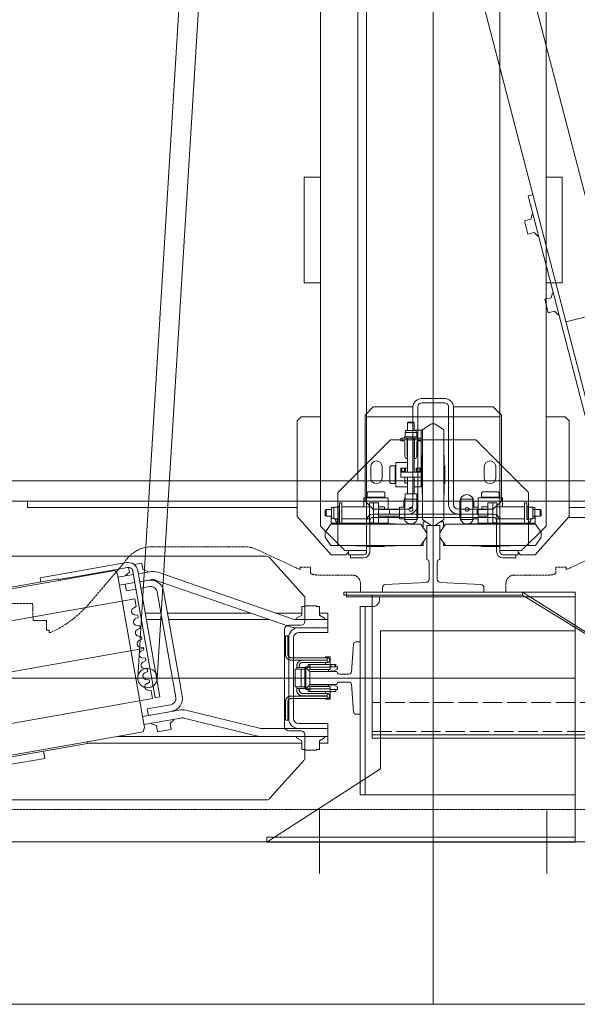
# Model space of a CAD drawing. Header units: millimetres. Extents: x 144573 to 336993, y 74252 to 247042.
# Tile 130 of 256: x 162215 to 162902, y 183330 to 184543. Entities that reach past the tile are written whole.
import ezdxf

# ---------------------------------------------------------------- set-up
doc = ezdxf.new("R2010")
doc.units = ezdxf.units.MM
doc.linetypes.add('ACAD_ISO02W100', pattern=[15, 12, -3])
doc.linetypes.add('ACAD_ISO10W100', pattern=[18.5, 12, -3, 0.5, -3])
for name, color, linetype, lineweight in [('CONT_25', 255, 'Continuous', 0), ('DASH_25', 255, 'ACAD_ISO02W100', 0), ('DASHD_25', 255, 'ACAD_ISO10W100', 0), ('NOVA', 255, 'Continuous', 0), ('NOVÁ TENKÁ', 255, 'Continuous', 0), ('TEXT_35', 255, 'Continuous', 0)]:
    doc.layers.add(name, color=color, linetype=linetype, lineweight=lineweight)

# ---------------------------------------------------------------- blocks, each defined once
blk = doc.blocks.new('T-0001231216_TravellingCableSupport_769652_0')
at = {"layer": 'CONT_25', "ltscale": 15}
for p, q in [((-4, 110), (-4, -110)), ((-4, 110), (0, 110)), ((0, 110), (0, -110)), ((-4, 75), (-180, 75)), ((-180, 75), (-180, -325)), ((-136, 75), (-176, 75)), ((-4, -110), (-136, -325)), ((0, -110), (-136, -325)), ((0, -110), (-4, -110)), ((-180, -325), (-136, -325)), ((-176, -325), (-176, -685)), ((-136, -325), (-136, -685)), ((-176, -630), (-186, -630)), ((-136, -630), (-126.7, -630)), ((-136, -685), (-176, -685))]:
    blk.add_line(p, q, dxfattribs=at)
at = {"layer": 'CONT_25', "ltscale": 2}
for p, q in [((-176, 75), (-176, -325)), ((-176, -524.3), (-221, -524.3)), ((-221, -595.8), (-221, -524.3)), ((-185, -529.8), (-221, -529.8)), ((-185, -590.2), (-185, -529.8)), ((-185, -590.2), (-221, -590.2)), ((-176, -595.8), (-221, -595.8))]:
    blk.add_line(p, q, dxfattribs=at)
at = {"layer": 'CONT_25', "ltscale": 1.5}
for p, q in [((-126.5, -630), (-186.2, -630)), ((-186.2, -630), (-186.2, -690)), ((-176.2, -630), (-186.2, -630)), ((-136.5, -630), (-126.5, -630)), ((-136, -630), (-126.6, -630)), ((-126.5, -630), (-126.5, -690)), ((-186.2, -635), (-190.2, -635)), ((-190.2, -635), (-190.2, -685)), ((-126.5, -635), (-122.5, -635)), ((-122.5, -635), (-122.5, -685)), ((-186.2, -685), (-190.2, -685)), ((-126.5, -690), (-186.2, -690)), ((-126.5, -685), (-122.5, -685))]:
    blk.add_line(p, q, dxfattribs=at)
at = {"layer": 'DASH_25', "ltscale": 2}
for p, q in [((-172, 75), (-172, -685)), ((-136, -325), (-136, 75))]:
    blk.add_line(p, q, dxfattribs=at)
at = {"layer": 'DASHD_25', "ltscale": 1.5}
for p, q in [((-162.7, -560), (-225.3, -560)), ((-114.8, -660), (-199.4, -660))]:
    blk.add_line(p, q, dxfattribs=at)
blk = doc.blocks.new('MX20_Planview')
at = {"layer": 'DASH_25', "ltscale": 0.25}
for p, q in [((268, -543.5), (268, 543.5)), ((-27.6, 164), (-52.2, 216.7)), ((-30.5, 163.5), (-30.5, 151.5)), ((-27.6, 164), (-30, 164)), ((-22.5, 161.5), (-22.5, 161.5)), ((-30, 151), (-22.5, 151)), ((-22.5, 153.5), (-22.5, 153.5)), ((-22.5, 151), (-22.5, 149)), ((-22.5, 149), (-21.8, 149)), ((-20.9, 99.7), (-20.9, 140.8)), ((-20.9, 101.7), (-20.9, 99.7)), ((-10.9, 89.7), (0, 89.7)), ((0, -89.7), (0, 89.7)), ((-10.9, -89.7), (0, -89.7)), ((-20.9, -101.7), (-20.9, -99.7)), ((-20.9, -99.7), (-20.9, -140.8)), ((-30.5, -163.5), (-30.5, -151.5)), ((-30, -151), (-22.5, -151)), ((-22.5, -149), (-21.8, -149)), ((-22.5, -151), (-22.5, -149)), ((-27.6, -164), (-52.2, -216.7)), ((-27.6, -164), (-30, -164)), ((-55.9, -233.6), (-55.9, -346)), ((13.8, -423.4), (-37.7, -379.5)), ((50, -473.2), (50, -471.2)), ((35, -492.9), (35, -476.7)), ((35.5, -476.2), (47, -476.2)), ((47, -473.2), (50, -473.2)), ((47, -473.2), (47, -476.2)), ((14.2, -493.5), (35, -492.9)), ((14.2, -543.5), (14.2, -493.5))]:
    blk.add_line(p, q, dxfattribs=at)
for centre, radius, start, end in [((-30, 163.5), 0.5, 90, 180), ((-30, 151.5), 0.5, 180, 270), ((-60.9, 140.8), 40, 0, 11.8522), ((-10.9, 99.7), 10, 180, 270), ((-10.9, -99.7), 10, 90, 180), ((-60.9, -140.8), 40, 348.1478, 0), ((-30, -151.5), 0.5, 90, 180), ((-30, -163.5), 0.5, 180, 270), ((-15.9, -233.6), 40, 155, 180), ((-15.9, -346), 40, 180, 237.1018), ((-77.4, -530.1), 140.3, 24.7924, 49.458), ((35.5, -476.7), 0.5, 90, 180)]:
    blk.add_arc(centre, radius, start, end, dxfattribs=at)
blk = doc.blocks.new('ev výtah')
at = {"layer": 'NOVÁ TENKÁ'}
for p, q in [((28692.4, 13113.4), (28692.4, 12069.4)), ((28910.4, 12972.4), (28910.4, 11297.4)), ((28542.4, 12948.2), (28542.4, 12234.6)), ((28842.4, 12234.6), (28842.4, 12948.2)), ((28935.4, 12947.4), (28935.4, 11297.4)), ((28790, 12396.9), (28717.5, 12807.5)), ((28667.3, 12375.3), (28594.9, 12785.9)), ((28771.1, 12727.1), (28812.7, 12490.8)), ((28773, 12727.5), (28814.7, 12491.1)), ((28611.8, 12455.3), (28570.2, 12691.7)), ((28613.8, 12455.7), (28572.1, 12692)), ((28593.4, 12507.9), (28570.9, 12636)), ((28902.4, 12529.4), (28902.4, 12196.9)), ((28909.8, 12529.4), (28902.4, 12529.4)), ((28602.3, 12509.5), (28593.4, 12507.9)), ((28815.8, 12513.6), (28810.9, 12512.8)), ((28815.8, 12513.6), (28834.6, 12407.3)), ((28814.7, 12491.1), (28812.7, 12490.8)), ((28812.7, 12490.8), (28824.9, 12421.8)), ((28813.7, 12490.9), (28818.9, 12461.4)), ((28818.9, 12461.4), (28828.7, 12406.2)), ((28611.8, 12455.3), (28613.8, 12455.7)), ((28612.4, 12455.4), (28612.4, 12191.4)), ((28626, 12386.8), (28613.8, 12455.7)), ((28620.4, 12418.1), (28620.4, 12238)), ((28820.4, 12418.5), (28631.3, 12385.2)), ((28810.1, 12396.9), (28806.7, 12416.1)), ((28819.9, 12398.6), (28816.6, 12417.8)), ((28824.9, 12421.8), (28820.4, 12418.5)), ((28823.8, 12399.3), (28668.2, 12371.9)), ((28778.6, 12398.7), (28780.4, 12395.2)), ((28800, 12407.3), (28807.9, 12408.7)), ((28802.1, 12395.5), (28800, 12407.3)), ((28807.9, 12408.7), (28810, 12396.9)), ((28818.2, 12408.5), (28818.9, 12408.6)), ((28818.9, 12408.6), (28823, 12403.7)), ((28823, 12403.7), (28828.7, 12404.7)), ((28631.3, 12385.2), (28626, 12386.8)), ((28645, 12387.6), (28653, 12342.2)), ((28824.8, 12393.4), (28669.2, 12366)), ((28693.2, 12393.4), (29861.2, 12321.4)), ((28712.1, 12387), (28713.9, 12383.5)), ((28716.8, 12384), (28717.3, 12387.9)), ((28725.4, 12389.4), (28727.2, 12385.8)), ((28730.1, 12386.3), (28730.6, 12390.3)), ((28738.7, 12391.7), (28740.5, 12388.2)), ((28743.4, 12388.7), (28740.5, 12388.2)), ((28743.4, 12388.7), (28743.9, 12392.6)), ((28752, 12394), (28753.8, 12390.5)), ((28756.7, 12391), (28753.8, 12390.5)), ((28756.7, 12391), (28757.2, 12395)), ((28765.3, 12396.4), (28767.1, 12392.9)), ((28770, 12393.4), (28767.1, 12392.9)), ((28770, 12393.4), (28770.5, 12397.3)), ((28790, 12396.9), (28780.4, 12395.2)), ((28805.1, 12378.7), (28803.2, 12389.6)), ((28809.8, 12397.9), (28809.9, 12397.9)), ((28813, 12380.1), (28811, 12391)), ((28813.6, 12376.8), (28811.1, 12391)), ((28811.6, 12388), (28811.7, 12388)), ((28823.5, 12378.5), (28821, 12392.7)), ((28826, 12387), (28823.8, 12381)), ((28826, 12387), (28833.8, 12388.4)), ((28832.2, 12397.8), (28833.8, 12388.4)), ((28636.1, 12376.4), (28633.9, 12370.4)), ((28635.2, 12385.8), (28643.2, 12340.5)), ((28636.1, 12376.4), (28636.8, 12376.5)), ((28654.3, 12381.6), (28646.4, 12380.2)), ((28651.4, 12351.6), (28646.4, 12380.2)), ((28654.3, 12381.6), (28659.3, 12353)), ((28676.9, 12376.9), (28667.3, 12375.3)), ((28676.9, 12376.9), (28677.4, 12380.9)), ((28685.5, 12382.3), (28687.3, 12378.8)), ((28690.2, 12379.3), (28687.3, 12378.8)), ((28690.2, 12379.3), (28690.7, 12383.2)), ((28698.8, 12384.7), (28700.6, 12381.1)), ((28703.5, 12381.6), (28700.6, 12381.1)), ((28703.5, 12381.6), (28704, 12385.6)), ((28716.8, 12384), (28713.9, 12383.5)), ((28730.1, 12386.3), (28727.2, 12385.8)), ((28764.4, 12363.4), (28764.4, 12382.7)), ((28772.4, 12364.9), (28772.4, 12384.2)), ((28823.1, 12380.9), (28823.8, 12381)), ((28633.9, 12370.4), (28626.1, 12369)), ((28629, 12352.3), (28626.1, 12369)), ((28648.2, 12369.4), (28648.3, 12369.4)), ((28669.2, 12366), (28668.2, 12371.9)), ((28668.6, 12346.5), (28798.6, 12369.5)), ((28691.7, 12369.4), (29859.7, 12297.4)), ((28755.5, 12205.3), (28813.2, 12371.8)), ((28765, 12202), (28822.7, 12368.5)), ((28636.9, 12353.6), (28629, 12352.3)), ((28636.9, 12353.6), (28641, 12348.8)), ((28650, 12359.5), (28650.1, 12359.5)), ((28682.4, 12340.9), (28800, 12361.6)), ((28764.4, 12230.9), (28764.4, 12355.3)), ((28772.4, 12254), (28772.4, 12356.7)), ((28641, 12348.8), (28641.7, 12348.9)), ((28670, 12338.7), (28682.4, 12340.9)), ((28799.9, 11715.8), (31220.7, 12344.1)), ((28621, 12245.7), (28643, 12336.4)), ((28630.7, 12243.4), (28652.8, 12334)), ((28799.1, 11779.9), (30859.1, 12314)), ((28620.4, 12159.4), (28620.4, 12241)), ((28630.4, 12195.4), (28630.4, 12241)), ((28490.4, 12234.4), (28580.4, 12094.4)), ((28490.4, 11854.4), (28490.4, 12234.4)), ((28544.1, 12230.9), (28591, 12188.7)), ((28620.4, 12159.4), (28620.4, 12238)), ((28793.9, 12188.7), (28840.8, 12230.9)), ((28772.4, 12223.5), (28772.4, 12191.4)), ((28627.4, 12207.4), (28627.4, 12192.4)), ((28752.4, 12212.4), (28632.4, 12212.4)), ((28692.4, 12207.4), (28642.4, 12207.4)), ((28742.4, 12207.4), (28692.4, 12207.4)), ((28757.4, 12192.4), (28757.4, 12207.4)), ((28615.1, 12191.4), (28618.7, 12197.7)), ((28618.7, 12197.7), (28620.4, 12197.7)), ((28630.4, 12195.4), (28630.4, 12159.4)), ((28630.4, 12195.4), (28630.4, 12159.4)), ((28636.4, 12195.4), (28636.4, 12159.4)), ((28692.4, 12201.4), (28642.4, 12201.4)), ((28742.4, 12201.4), (28692.4, 12201.4)), ((28748.4, 12159.4), (28748.4, 12195.4)), ((28754.4, 12195.4), (28754.4, 12198.7)), ((28754.4, 12159.4), (28754.4, 12195.4)), ((28754.4, 12159.4), (28754.4, 12195.4)), ((28764.4, 12159.4), (28764.4, 12198.7)), ((28766.2, 12197.7), (28764.4, 12197.7)), ((28769.8, 12191.4), (28766.2, 12197.7)), ((28844.4, 12154.9), (28891.4, 12196.9)), ((28891.4, 12196.9), (29009.4, 12196.9)), ((29009.4, 12196.9), (29014.4, 12191.9)), ((28622.4, 12187.4), (28594.4, 12187.4)), ((28604.4, 12187.3), (28603.4, 12187.3)), ((28603.4, 12173.5), (28603.4, 12187.3)), ((28615.1, 12191.4), (28604.4, 12191.4)), ((28604.4, 12187.3), (28604.4, 12191.4)), ((28790.5, 12187.4), (28762.4, 12187.4)), ((28780.4, 12191.4), (28769.8, 12191.4)), ((28780.4, 12187.3), (28780.4, 12191.4)), ((28780.4, 12187.3), (28781.4, 12187.3)), ((28781.4, 12173.5), (28781.4, 12187.3)), ((29014.4, 12191.9), (29014.4, 12168.4)), ((29179.4, 12176.4), (29179.4, 12188.4)), ((29179.4, 12188.4), (29309.4, 12188.4)), ((29309.4, 12176.4), (29309.4, 12188.4)), ((28529.1, 12169.4), (28451.8, 12169.4)), ((28604.4, 12173.5), (28603.4, 12173.5)), ((28604.4, 12169.4), (28604.4, 12173.5)), ((28604.4, 12169.4), (28615.1, 12169.4)), ((28612.4, 12169.4), (28612.4, 12159.4)), ((28615.1, 12169.4), (28618.7, 12163.2)), ((28769.8, 12169.4), (28766.2, 12163.2)), ((28780.4, 12169.4), (28769.8, 12169.4)), ((28772.4, 12159.4), (28772.4, 12169.4)), ((28780.4, 12173.5), (28781.4, 12173.5)), ((28780.4, 12173.5), (28780.4, 12169.4)), ((28849.4, 12138.4), (28879.4, 12168.4)), ((31015.4, 12168.4), (28879.4, 12168.4)), ((29179.4, 12170.4), (29179.4, 12176.4)), ((29179.4, 12170.4), (29179.4, 12168.4)), ((29309.4, 12170.4), (29309.4, 12176.4)), ((29309.4, 12170.4), (29309.4, 12168.4)), ((28620.4, 12159.4), (28612.4, 12159.4)), ((28618.7, 12163.2), (28620.4, 12163.2)), ((28620.4, 12159.4), (28636.4, 12159.4)), ((28764.4, 12159.4), (28748.4, 12159.4)), ((28766.2, 12163.2), (28764.4, 12163.2)), ((28764.4, 12159.4), (28772.4, 12159.4)), ((28865.9, 12162.3), (28855.9, 12155.3)), ((28871.9, 12162.3), (28881.9, 12155.3)), ((28891.9, 12161.3), (28892.9, 12162.3)), ((28891.9, 12161.3), (28899.9, 12161.3)), ((28891.9, 12161.3), (28891.9, 12154.5)), ((28892.9, 12162.3), (28898.9, 12162.3)), ((28898.9, 12162.3), (28899.9, 12161.3)), ((28899.9, 12161.3), (28899.9, 12154.5)), ((28844.4, 12154.9), (28844.4, 12151.9)), ((28844.4, 12136.9), (28844.4, 12151.9)), ((28855.9, 12155.3), (28855.9, 12099.9)), ((28855.9, 12146.9), (28920.9, 12146.9)), ((28881.9, 12155.3), (28881.9, 12099.9)), ((28883.4, 12084.9), (28883.4, 12154.9)), ((28891.9, 12154.9), (28883.4, 12154.9)), ((28883.4, 12154.4), (28883.4, 12084.4)), ((28883.4, 12154.4), (28883.4, 12084.4)), ((28883.4, 12144.9), (28895.9, 12144.9)), ((28883.4, 12141.9), (28883.4, 12144.9)), ((28887.9, 12146.5), (28903.9, 12146.5)), ((28887.9, 12144.9), (28887.9, 12146.5)), ((28903.9, 12144.9), (28887.9, 12144.9)), ((28888.7, 12152), (28903.1, 12152)), ((28888.7, 12146.9), (28888.7, 12152)), ((28889.4, 12154.5), (28889.4, 12152)), ((28902.4, 12154.5), (28889.4, 12154.5)), ((28901.3, 12146.5), (28890.5, 12146.5)), ((28908.4, 12144.9), (28895.9, 12144.9)), ((28902.4, 12154.5), (28902.4, 12152)), ((28903.1, 12146.9), (28903.1, 12152)), ((28903.9, 12146.5), (28903.9, 12144.9)), ((28908.4, 12141.9), (28908.4, 12144.9)), ((28920.9, 12146.9), (28985.9, 12081.9)), ((28798.4, 12136.4), (28792.4, 12136.4)), ((28792.4, 12136.4), (28792.4, 11854.4)), ((28798.4, 11854.4), (28798.4, 12136.4)), ((28847.4, 12133.9), (28844.4, 12136.9)), ((28849.4, 12133.9), (28844.4, 12133.9)), ((28844.4, 12131.4), (28844.4, 12133.9)), ((28849.4, 12119.4), (28849.4, 12138.4)), ((28883.4, 12141.9), (28886.9, 12141.9)), ((28886.4, 12141.9), (28906.9, 12141.9)), ((28906.9, 12141.9), (28886.4, 12141.9)), ((28888.4, 12141.9), (28888.4, 12107.9)), ((28903.4, 12141.9), (28903.4, 12107.9)), ((28908.4, 12141.9), (28904.9, 12141.9)), ((28844.4, 12131.4), (28840.4, 12131.4)), ((28840.4, 12131.4), (28840.4, 12115.4)), ((28844.4, 12131.4), (28844.4, 12115.4)), ((28855.4, 12099.9), (28855.4, 12123.4)), ((28882.4, 12099.9), (28882.4, 12123.4)), ((31085.4, 12122.4), (28935.4, 12122.4)), ((28548.4, 12119.4), (28548.4, 12113.4)), ((28548.4, 12119.4), (28780.4, 12119.4)), ((28548.4, 11854.4), (28548.4, 12113.4)), ((28780.4, 12113.4), (28548.4, 12113.4)), ((28692.4, 11854.4), (28692.4, 12119.4)), ((28780.4, 12119.4), (28780.4, 12113.4)), ((28780.4, 12113.4), (28780.4, 12104.4)), ((31171.4, 12111.4), (28848.4, 12111.4)), ((28848.4, 12107.4), (28886.4, 12107.4)), ((28849.4, 12119.4), (28849.4, 12111.4)), ((28854.4, 12110.7), (28854.4, 12099.9)), ((28855.4, 12110.7), (28854.4, 12110.7)), ((28882.4, 12108.4), (28883.4, 12108.4)), ((28883.4, 12091.4), (28883.4, 12108.4)), ((28883.7, 12107.9), (28895.9, 12107.9)), ((28883.7, 12102.9), (28883.7, 12107.9)), ((28908.2, 12107.9), (28895.9, 12107.9)), ((28900.4, 12103.4), (28910.4, 12113.4)), ((28903.4, 12114.9), (28914.4, 12114.9)), ((28908.2, 12102.9), (28908.2, 12107.9)), ((28910.4, 12113.4), (29016.4, 12113.4)), ((28914.4, 12114.9), (28914.4, 12099.9)), ((28914.4, 12110.9), (28914.4, 12099.9)), ((28914.4, 12110.9), (28920.5, 12110.9)), ((28915.4, 12110.9), (28915.4, 12099.9)), ((28921.9, 12109.4), (28920.5, 12110.9)), ((28921.9, 12090.4), (28921.9, 12109.4)), ((29014.4, 12111.4), (29014.4, 11947.4)), ((29016.4, 12113.4), (29026.4, 12103.4)), ((28854.4, 12089.2), (28854.4, 12099.9)), ((28855.4, 12099.9), (28855.4, 12076.4)), ((28855.9, 12044.5), (28855.9, 12099.9)), ((28881.9, 12044.5), (28881.9, 12099.9)), ((28882.4, 12099.9), (28882.4, 12076.4)), ((28908.4, 12102.9), (28883.4, 12102.9)), ((28908.4, 12096.9), (28883.4, 12096.9)), ((28883.7, 12102.9), (28895.9, 12102.9)), ((28890.4, 12103.4), (28890.4, 12029.4)), ((28891.9, 12096.9), (28891.9, 12070.9)), ((28894.4, 12103.4), (28894.4, 12029.4)), ((28899.9, 12096.9), (28899.9, 12070.9)), ((28900.4, 12103.4), (28900.4, 12060.4)), ((28903.4, 12096.9), (28903.4, 12089.4)), ((28903.4, 12094.9), (28903.4, 12096.9)), ((28908.4, 12096.9), (28908.4, 12102.9)), ((28914.4, 12084.9), (28914.4, 12099.9)), ((28914.4, 12089), (28914.4, 12099.9)), ((28915.4, 12089), (28915.4, 12099.9)), ((29026.4, 12060.4), (29026.4, 12103.4)), ((28750.4, 12094.4), (28580.4, 12094.4)), ((28750.4, 11854.4), (28750.4, 12094.4)), ((28855.4, 12089.2), (28854.4, 12089.2)), ((28882.4, 12091.4), (28883.4, 12091.4)), ((28882.4, 12083.4), (28883.4, 12084.4)), ((28882.4, 12083.4), (28883.4, 12084.4)), ((28891.9, 12084.9), (28883.4, 12084.9)), ((28900.4, 12083.4), (28894.4, 12083.4)), ((28894.4, 12083.4), (28894.4, 12060.4)), ((28899.9, 12089.4), (28903.4, 12089.4)), ((28899.9, 12084.9), (28914.4, 12084.9)), ((28914.4, 12089), (28920.5, 12089)), ((28921.9, 12090.4), (28920.5, 12089)), ((28927.9, 12060.9), (28927.9, 12075.4)), ((28927.9, 12075.4), (28942.9, 12075.4)), ((28933.5, 12082.9), (28932, 12081.4)), ((28932, 12075.4), (28932, 12081.4)), ((28932, 12076.4), (28942.9, 12076.4)), ((28932, 12075.4), (28942.9, 12075.4)), ((28933.5, 12082.9), (28952.4, 12082.9)), ((28953.9, 12076.4), (28942.9, 12076.4)), ((28957.9, 12075.4), (28942.9, 12075.4)), ((28953.9, 12075.4), (28942.9, 12075.4)), ((28952.4, 12082.9), (28953.9, 12081.4)), ((28953.9, 12075.4), (28953.9, 12081.4)), ((28957.9, 12060.9), (28957.9, 12075.4)), ((28985.9, 12081.9), (28985.9, 11976.9)), ((28912.9, 12064.4), (28887.9, 12064.4)), ((28887.9, 12064.4), (28887.9, 12049.4)), ((28888.7, 12064.4), (28888.7, 12070.9)), ((28903.1, 12070.9), (28888.7, 12070.9)), ((28890.5, 12064.4), (28901.3, 12064.4)), ((28903.1, 12064.4), (28903.1, 12070.9)), ((28909.9, 12065.4), (28903.1, 12065.4)), ((28912.9, 12064.4), (28912.9, 12049.4)), ((28912.9, 12064.1), (28919.4, 12064.1)), ((28912.9, 12062.3), (28912.9, 12051.5)), ((28919.4, 12049.7), (28919.4, 12064.1)), ((28939.9, 12060.9), (28919.4, 12060.9)), ((28939.9, 12064.4), (28932.4, 12064.4)), ((28932.4, 12060.9), (28932.4, 12064.4)), ((28937.9, 12064.4), (28939.9, 12064.4)), ((28939.9, 12069.4), (28939.9, 12044.4)), ((28939.9, 12069.4), (28945.9, 12069.4)), ((28945.9, 12069.4), (28945.9, 12044.4)), ((28945.9, 12069.2), (28945.9, 12056.9)), ((28950.9, 12069.2), (28945.9, 12069.2)), ((28950.9, 12063.7), (28945.9, 12063.7)), ((28987.9, 12060.9), (28945.9, 12060.9)), ((28950.9, 12068.2), (28946.9, 12068.2)), ((28946.9, 12068.2), (28946.9, 12064.7)), ((28946.9, 12064.7), (28946.9, 12066.4)), ((28950.9, 12064.7), (28946.9, 12064.7)), ((28950.9, 12069.2), (28950.9, 12060.9)), ((28962.9, 12062.9), (28965.5, 12064.4)), ((28962.9, 12062.9), (28962.9, 12060.9)), ((28962.9, 12061.4), (28987.9, 12061.4)), ((28983.4, 12064.4), (28965.5, 12064.4)), ((28984.9, 12066.2), (28984.8, 12065.3)), ((28984.9, 12069.4), (28984.9, 12065.9)), ((28984.9, 12069.4), (28987.9, 12069.4)), ((28987.9, 12069.4), (28987.9, 12056.9)), ((28987.9, 12048.9), (28987.9, 12064.9)), ((28987.9, 12064.9), (28989.5, 12064.9)), ((28989.5, 12064.9), (28989.5, 12048.9)), ((28989.5, 12064.1), (28995, 12064.1)), ((28989.5, 12051.5), (28989.5, 12062.3)), ((28995, 12064.1), (28995, 12049.7)), ((28997.5, 12063.4), (28995, 12063.4)), ((28997.5, 12050.4), (28997.5, 12063.4)), ((29006.9, 12060.9), (28997.5, 12060.9)), ((29007.9, 12059.9), (29006.9, 12060.9)), ((29006.9, 12052.9), (29006.9, 12060.9)), ((29007.9, 12053.9), (29007.9, 12059.9)), ((29026.4, 12060.4), (29026.4, 12054.4)), ((28855.9, 12056.9), (28855.9, 12041.9)), ((28887.9, 12049.4), (28912.9, 12049.4)), ((28890.9, 12048.4), (28909.9, 12048.4)), ((29026.4, 12054.4), (28906.4, 12054.4)), ((29026.4, 12048.4), (28906.4, 12048.4)), ((28912.9, 12049.7), (28919.4, 12049.7)), ((28939.9, 12052.9), (28919.4, 12052.9)), ((28927.9, 12052.9), (28927.9, 12044.4)), ((28945.9, 12044.7), (28945.9, 12056.9)), ((28987.9, 12052.9), (28945.9, 12052.9)), ((28950.9, 12050.2), (28945.9, 12050.2)), ((28946.9, 12045.9), (28946.9, 12049.2)), ((28946.9, 12045.7), (28946.9, 12049.2)), ((28950.9, 12049.2), (28946.9, 12049.2)), ((28950.9, 12044.4), (28950.9, 12050.2)), ((28962.9, 12050.9), (28962.9, 12052.9)), ((28962.9, 12052.4), (28987.9, 12052.4)), ((28962.9, 12050.9), (28965.5, 12049.4)), ((28983.4, 12049.4), (28965.5, 12049.4)), ((28984.9, 12044.4), (28984.9, 12047.9)), ((28987.9, 12049.4), (28987.9, 12056.9)), ((28987.9, 12044.4), (28987.9, 12056.9)), ((28987.9, 12049.4), (28987.9, 12053.9)), ((28989.5, 12048.9), (28987.9, 12048.9)), ((28989.5, 12049.7), (28995, 12049.7)), ((28997.5, 12050.4), (28995, 12050.4)), ((29006.9, 12052.9), (28997.5, 12052.9)), ((28997.9, 12052.9), (28997.9, 12044.4)), ((28997.9, 12052.9), (28997.9, 12042.4)), ((29006.9, 12052.9), (29007.9, 12053.9)), ((28865.9, 12037.5), (28855.9, 12044.5)), ((28855.9, 12041.9), (28859.7, 12041.9)), ((28871.9, 12037.5), (28881.9, 12044.5)), ((28878.2, 12041.9), (28884.9, 12041.9)), ((28880.6, 12032.4), (28887.6, 12042.4)), ((28884.9, 12041.9), (28884.9, 12038.7)), ((28887.6, 12042.4), (28942.9, 12042.4)), ((28942.9, 12042.9), (28919.4, 12042.9)), ((28927.9, 12044.4), (28986.6, 12044.4)), ((28934.4, 12044.4), (28951.4, 12044.4)), ((28934.4, 12042.9), (28934.4, 12044.4)), ((28942.9, 12042.9), (28966.4, 12042.9)), ((28998.3, 12042.4), (28942.9, 12042.4)), ((28950.9, 12044.7), (28945.9, 12044.7)), ((28950.9, 12044.7), (28945.9, 12044.7)), ((28950.9, 12045.7), (28946.9, 12045.7)), ((28951.4, 12042.9), (28951.4, 12044.4)), ((28984.9, 12044.4), (28997.9, 12044.4)), ((29005.3, 12032.4), (28998.3, 12042.4)), ((29031.7, 12016.4), (29031.7, 12042.4)), ((29036.9, 12042.4), (29036.9, 12016.4)), ((29036.9, 12016.4), (29036.9, 12042.4)), ((28290.4, 12029.4), (31540.4, 12029.4)), ((28798.4, 12029.4), (28490.4, 12029.4)), ((28880.4, 12029.4), (31140.4, 12029.4)), ((28880.6, 12026.4), (28887.6, 12016.4)), ((28890.4, 12029.4), (28890.4, 11955.4)), ((28894.4, 12029.4), (28894.4, 11955.4)), ((28935.4, 12029.4), (31085.4, 12029.4)), ((29005.3, 12026.4), (28998.3, 12016.4)), ((28865.9, 12021.3), (28855.9, 12014.3)), ((28855.9, 12016.9), (28859.7, 12016.9)), ((28855.9, 12001.9), (28855.9, 12016.9)), ((28855.9, 12014.3), (28855.9, 11958.9)), ((28871.9, 12021.3), (28881.9, 12014.3)), ((28878.2, 12016.9), (28884.9, 12016.9)), ((28881.9, 12014.3), (28881.9, 11958.9)), ((28884.9, 12016.9), (28884.9, 12020.1)), ((28887.6, 12016.4), (28942.9, 12016.4)), ((28906.4, 12010.4), (29026.4, 12010.4)), ((28942.9, 12015.9), (28919.4, 12015.9)), ((28932.2, 12015.9), (28932.2, 12014.9)), ((28932.2, 12014.9), (28942.9, 12014.9)), ((28998.3, 12016.4), (28942.9, 12016.4)), ((28942.9, 12015.9), (28966.4, 12015.9)), ((28953.7, 12014.9), (28942.9, 12014.9)), ((28953.7, 12015.9), (28953.7, 12014.9)), ((28894.4, 11998.4), (28894.4, 11975.4)), ((28900.4, 11998.4), (28900.4, 11955.4)), ((29026.4, 12004.4), (28906.4, 12004.4)), ((29026.4, 11955.4), (29026.4, 12004.4)), ((28912.9, 11995.4), (28887.9, 11995.4)), ((28887.9, 11980.4), (28887.9, 11995.4)), ((28909.9, 11996.4), (28890.9, 11996.4)), ((28894.4, 11979.4), (28894.4, 11989.4)), ((28912.9, 11980.4), (28912.9, 11995.4)), ((28855.4, 11958.9), (28855.4, 11982.4)), ((28882.4, 11958.9), (28882.4, 11982.4)), ((28882.4, 11975.4), (28883.4, 11974.4)), ((28883.4, 11904.4), (28883.4, 11974.4)), ((28887.9, 11980.4), (28912.9, 11980.4)), ((28888.7, 11980.4), (28888.7, 11973.9)), ((28901.3, 11980.4), (28890.5, 11980.4)), ((28900.4, 11975.4), (28894.4, 11975.4)), ((28903.1, 11980.4), (28903.1, 11973.9)), ((28903.1, 11979.4), (28909.9, 11979.4)), ((28920.9, 11911.9), (28985.9, 11976.9)), ((28854.4, 11969.7), (28854.4, 11958.9)), ((28855.4, 11969.7), (28854.4, 11969.7)), ((28882.4, 11967.4), (28883.4, 11967.4)), ((28883.4, 11973.9), (28883.4, 11903.9)), ((28891.9, 11973.9), (28883.4, 11973.9)), ((28883.4, 11967.4), (28883.4, 11950.4)), ((28908.4, 11961.9), (28883.4, 11961.9)), ((28890.5, 11973.9), (28901.3, 11973.9)), ((28891.9, 11961.9), (28891.9, 11973.9)), ((28899.9, 11961.9), (28899.9, 11973.9)), ((28899.9, 11973.9), (28914.4, 11973.9)), ((28899.9, 11969.5), (28903.4, 11969.5)), ((28903.4, 11969.5), (28903.4, 11961.9)), ((28908.4, 11961.9), (28908.4, 11955.9)), ((28914.4, 11973.9), (28914.4, 11958.9)), ((28914.4, 11969.9), (28920.5, 11969.9)), ((28914.4, 11969.9), (28914.4, 11958.9)), ((28915.4, 11969.9), (28915.4, 11958.9)), ((28921.9, 11968.4), (28920.5, 11969.9)), ((28921.9, 11968.4), (28921.9, 11958.9)), ((28886.4, 11951.4), (28848.4, 11951.4)), ((28854.4, 11948.2), (28854.4, 11958.9)), ((28855.4, 11958.9), (28855.4, 11935.4)), ((28855.9, 11903.5), (28855.9, 11958.9)), ((28881.9, 11903.5), (28881.9, 11958.9)), ((28882.4, 11958.9), (28882.4, 11935.4)), ((28882.4, 11950.4), (28883.4, 11950.4)), ((28908.4, 11955.9), (28883.4, 11955.9)), ((28883.7, 11955.9), (28883.7, 11950.9)), ((28883.7, 11955.9), (28895.9, 11955.9)), ((28883.7, 11950.9), (28895.9, 11950.9)), ((28886.4, 11955.9), (28906.9, 11955.9)), ((28888.4, 11916.9), (28888.4, 11950.9)), ((28908.2, 11955.9), (28895.9, 11955.9)), ((28908.2, 11950.9), (28895.9, 11950.9)), ((28910.4, 11945.4), (28900.4, 11955.4)), ((28903.4, 11916.9), (28903.4, 11950.9)), ((28908.2, 11955.9), (28908.2, 11950.9)), ((28914.4, 11943.9), (28914.4, 11958.9)), ((28914.4, 11948), (28914.4, 11958.9)), ((28915.4, 11948), (28915.4, 11958.9)), ((28921.9, 11949.4), (28921.9, 11958.9)), ((29026.4, 11955.4), (29016.4, 11945.4)), ((28840.4, 11943.4), (28840.4, 11927.4)), ((28844.4, 11943.4), (28844.4, 11927.4)), ((28886.4, 11947.4), (28848.4, 11947.4)), ((28849.4, 11947.4), (31171.4, 11947.4)), ((28849.4, 11939.4), (28849.4, 11947.4)), ((28849.4, 11939.4), (28849.4, 11920.4)), ((28855.4, 11948.2), (28854.4, 11948.2)), ((28903.4, 11943.9), (28914.4, 11943.9)), ((29016.4, 11945.4), (28910.4, 11945.4)), ((28914.4, 11948), (28920.5, 11948)), ((28921.9, 11949.4), (28920.5, 11948)), ((28844.4, 11927.4), (28840.4, 11927.4)), ((28844.4, 11927.4), (28844.4, 11924.9)), ((28844.4, 11924.9), (28849.4, 11924.9)), ((28844.4, 11921.9), (28847.4, 11924.9)), ((28844.4, 11906.9), (28844.4, 11921.9)), ((28879.4, 11890.4), (28849.4, 11920.4)), ((28883.4, 11916.9), (28886.9, 11916.9)), ((28883.4, 11916.9), (28883.4, 11913.9)), ((28906.9, 11916.9), (28886.4, 11916.9)), ((28886.9, 11916.9), (28904.9, 11916.9)), ((28903.9, 11913.9), (28887.9, 11913.9)), ((28887.9, 11913.9), (28887.9, 11912.3)), ((28908.4, 11913.9), (28895.9, 11913.9)), ((28903.9, 11912.3), (28903.9, 11913.9)), ((28908.4, 11916.9), (28904.9, 11916.9)), ((28908.4, 11916.9), (28908.4, 11913.9)), ((29255.9, 11916.8), (29239.4, 11912.6)), ((29257.9, 11909.1), (29255.9, 11916.8)), ((28844.4, 11906.9), (28844.4, 11903.9)), ((28891.4, 11861.9), (28844.4, 11903.9)), ((28855.9, 11911.9), (28920.9, 11911.9)), ((28865.9, 11896.5), (28855.9, 11903.5)), ((28871.9, 11896.5), (28881.9, 11903.5)), ((28891.9, 11903.9), (28883.4, 11903.9)), ((28887.9, 11912.3), (28903.9, 11912.3)), ((28888.7, 11912.3), (28888.7, 11906.8)), ((28888.7, 11906.8), (28903.1, 11906.8)), ((28889.4, 11904.3), (28889.4, 11906.8)), ((28902.4, 11904.3), (28889.4, 11904.3)), ((28901.3, 11912.3), (28890.5, 11912.3)), ((28891.9, 11897.5), (28891.9, 11906.8)), ((28899.9, 11897.5), (28899.9, 11906.8)), ((28902.4, 11904.3), (28902.4, 11906.8)), ((28903.1, 11912.3), (28903.1, 11906.8)), ((28913.7, 11816), (29286.5, 11912.3)), ((29241.4, 11904.8), (29236.9, 11900.4)), ((29241.4, 11904.8), (29239.4, 11912.6)), ((29257.9, 11909.1), (29264, 11907.4)), ((29264, 11907.4), (29264.2, 11906.6)), ((29286.5, 11912.3), (29288, 11906.5)), ((28529.1, 11889.4), (28451.8, 11889.4)), ((28879.4, 11890.4), (31015.4, 11890.4)), ((28880.4, 11890.4), (28879.4, 11890.4)), ((28891.9, 11897.5), (28899.9, 11897.5)), ((28891.9, 11897.5), (28892.9, 11896.5)), ((28892.9, 11896.5), (28898.9, 11896.5)), ((28898.9, 11896.5), (28899.9, 11897.5)), ((29014.4, 11890.4), (29014.4, 11866.9)), ((29159.1, 11891.8), (29142.6, 11887.6)), ((29161.1, 11884.1), (29159.1, 11891.8)), ((29179.4, 11888.4), (29179.4, 11890.4)), ((29236.9, 11900.4), (29237.1, 11899.6)), ((29309.4, 11888.4), (29309.4, 11890.4)), ((29144.6, 11879.8), (29140.1, 11875.4)), ((29144.6, 11879.8), (29142.6, 11887.6)), ((29161.1, 11884.1), (29167.2, 11882.4)), ((29167.2, 11882.4), (29167.4, 11881.6)), ((29179.4, 11888.4), (29179.4, 11882.4)), ((29179.4, 11882.4), (29179.4, 11870.4)), ((29309.4, 11888.4), (29309.4, 11882.4)), ((29309.4, 11882.4), (29309.4, 11870.4)), ((29014.4, 11866.9), (29009.4, 11861.9)), ((29162.4, 11745), (29131.2, 11866)), ((29140.1, 11875.4), (29140.3, 11874.6)), ((29179.4, 11870.4), (29309.4, 11870.4)), ((28750.4, 11854.4), (28490.4, 11854.4)), ((28548.4, 11854.4), (28798.4, 11854.4)), ((28890.4, 11862.8), (28890.4, 11547.4)), ((28891.4, 11861.9), (29009.4, 11861.9)), ((28902.4, 11861.9), (28902.4, 11529.4))]:
    blk.add_line(p, q, dxfattribs=at)
at = {"layer": 'NOVÁ TENKÁ', "ltscale": 0.33}
for p, q in [((28692.4, 13001.4), (28692.4, 12181.4)), ((28728.7, 12386.1), (28656.2, 12796.7))]:
    blk.add_line(p, q, dxfattribs=at)
at = {"layer": 'NOVÁ TENKÁ', "linetype": 'Continuous', "ltscale": 15}
blk.add_line((28490.4, 12234.4), (28490.4, 12234.4), dxfattribs=at)
at = {"layer": 'NOVÁ TENKÁ', "ltscale": 3}
for p, q in [((28684.5, 12148), (28684.5, 12181.4)), ((28684.5, 12181.4), (28700.4, 12181.4)), ((28700.4, 12181.4), (28700.4, 12148)), ((28684.5, 12148), (28684.5, 12148)), ((28687.4, 12133.2), (28687.4, 12145)), ((28697.4, 12145), (28697.4, 12133.2)), ((28700.4, 12148), (28700.4, 12148)), ((28647.9, 12119.4), (28647.9, 12124.6)), ((28650.7, 12127.6), (28684.7, 12130.2)), ((28700.2, 12130.2), (28734.2, 12127.6)), ((28736.9, 12124.6), (28736.9, 12119.4)), ((28736.9, 12119.4), (28647.9, 12119.4))]:
    blk.add_line(p, q, dxfattribs=at)
at = {"layer": 'NOVÁ TENKÁ'}
for points in [[(28490.4, 12234.4), (28496.4, 12234.4), (28496.4, 11854.4)], [(28640.4, 12211.4), (28640.4, 12208.4)], [(28640.4, 12211.4), (28663.4, 12211.4)], [(28640.4, 12208.4), (28663.4, 12208.4)], [(28670.3, 12204.3), (28670.3, 12204.8), (28670.3, 12205.1), (28670.3, 12205.5), (28670.2, 12205.8), (28670.2, 12206.1), (28670, 12206.5), (28669.9, 12206.8), (28669.8, 12207.1), (28669.6, 12207.4), (28669.5, 12207.7), (28669.4, 12208), (28669.1, 12208.3), (28668.9, 12208.6), (28668.8, 12208.8), (28668.5, 12209.1), (28668.3, 12209.4), (28668, 12209.5), (28667.8, 12209.8), (28667.5, 12210), (28667.3, 12210.2), (28667, 12210.3), (28666.6, 12210.5), (28666.4, 12210.7), (28666.1, 12210.9), (28665.8, 12211), (28665.4, 12211), (28665, 12211.1), (28664.8, 12211.2), (28664.4, 12211.3), (28664.1, 12211.3), (28663.7, 12211.4), (28663.4, 12211.4)], [(28667.3, 12204.3), (28667.3, 12204.8), (28667.3, 12205.2), (28667.2, 12205.6), (28667, 12205.9), (28666.9, 12206.3), (28666.6, 12206.6), (28666.5, 12206.9), (28666.2, 12207.3), (28665.8, 12207.4), (28665.6, 12207.7), (28665.2, 12207.9), (28664.9, 12208), (28664.5, 12208.2), (28664.2, 12208.3), (28663.7, 12208.4), (28663.4, 12208.4)], [(28721.6, 12211.4), (28721.2, 12211.4), (28720.8, 12211.3), (28720.4, 12211.3), (28720.2, 12211.2), (28719.8, 12211.1), (28719.5, 12211), (28719.1, 12211), (28718.9, 12210.9), (28718.5, 12210.7), (28718.2, 12210.5), (28717.9, 12210.3), (28717.6, 12210.2), (28717.4, 12210), (28717.1, 12209.8), (28716.8, 12209.5), (28716.6, 12209.4), (28716.4, 12209.1), (28716.1, 12208.8), (28715.9, 12208.6), (28715.8, 12208.3), (28715.6, 12208), (28715.4, 12207.7), (28715.2, 12207.4), (28715.1, 12207.1), (28715, 12206.8), (28714.9, 12206.5), (28714.8, 12206.1), (28714.7, 12205.8), (28714.6, 12205.5), (28714.6, 12205.1), (28714.5, 12204.8), (28714.5, 12204.3)], [(28721.6, 12208.4), (28721.2, 12208.4), (28720.7, 12208.3), (28720.4, 12208.2), (28720, 12208), (28719.7, 12207.9), (28719.3, 12207.7), (28719, 12207.4), (28718.7, 12207.3), (28718.5, 12206.9), (28718.2, 12206.6), (28718.1, 12206.3), (28717.9, 12205.9), (28717.7, 12205.6), (28717.6, 12205.2), (28717.5, 12204.8), (28717.5, 12204.3)], [(28721.6, 12211.4), (28744.4, 12211.4)], [(28721.6, 12208.4), (28744.4, 12208.4)], [(28744.4, 12211.4), (28744.4, 12208.4)], [(28667.3, 12204.3), (28667.3, 12159.9)], [(28670.3, 12204.3), (28670.3, 12159.9)], [(28677.5, 12197.4), (28677, 12197.4), (28676.7, 12197.4), (28676.3, 12197.3), (28676.1, 12197.2), (28675.7, 12197.2), (28675.4, 12197.1), (28675, 12196.9), (28674.8, 12196.8), (28674.4, 12196.7), (28674.1, 12196.6), (28673.8, 12196.4), (28673.5, 12196.2), (28673.3, 12196), (28673, 12195.8), (28672.7, 12195.5), (28672.5, 12195.3), (28672.3, 12195.1), (28672, 12194.8), (28671.8, 12194.6), (28671.7, 12194.3), (28671.5, 12194), (28671.3, 12193.8), (28671.1, 12193.4), (28671, 12193.1), (28670.9, 12192.8), (28670.8, 12192.4), (28670.7, 12192.2), (28670.6, 12191.8), (28670.5, 12191.5), (28670.5, 12191.1), (28670.4, 12190.8), (28670.4, 12190.4)], [(28677.5, 12194.4), (28677, 12194.4), (28676.6, 12194.3), (28676.3, 12194.2), (28675.9, 12194.1), (28675.5, 12193.9), (28675.2, 12193.7), (28674.9, 12193.5), (28674.6, 12193.2), (28674.4, 12193), (28674.1, 12192.6), (28674, 12192.3), (28673.8, 12191.9), (28673.6, 12191.6), (28673.5, 12191.2), (28673.4, 12190.8), (28673.4, 12190.4)], [(28677.5, 12197.4), (28678.5, 12197.4)], [(28677.5, 12194.4), (28678.5, 12194.4)], [(28678.5, 12197.4), (28679.4, 12197.4)], [(28679.4, 12194.4), (28678.5, 12194.4)], [(28679.4, 12197.4), (28679.4, 12189.9)], [(28679.4, 12197.4), (28681.5, 12197.4)], [(28681.5, 12187.4), (28681.5, 12199.4)], [(28681.5, 12199.4), (28703.4, 12199.4)], [(28703.4, 12199.4), (28703.4, 12187.4)], [(28703.4, 12197.4), (28705.4, 12197.4)], [(28705.4, 12197.4), (28705.4, 12189.9)], [(28705.4, 12197.4), (28706.4, 12197.4)], [(28706.4, 12194.4), (28705.4, 12194.4)], [(28706.4, 12197.4), (28707.5, 12197.4)], [(28706.4, 12194.4), (28707.5, 12194.4)], [(28714.4, 12190.4), (28714.4, 12190.8), (28714.4, 12191.1), (28714.4, 12191.5), (28714.3, 12191.8), (28714.3, 12192.2), (28714.1, 12192.4), (28714, 12192.8), (28713.9, 12193.1), (28713.7, 12193.4), (28713.6, 12193.8), (28713.5, 12194), (28713.2, 12194.3), (28713, 12194.6), (28712.9, 12194.8), (28712.6, 12195.1), (28712.4, 12195.3), (28712.2, 12195.5), (28711.9, 12195.8), (28711.6, 12196), (28711.4, 12196.2), (28711.1, 12196.4), (28710.7, 12196.6), (28710.5, 12196.7), (28710.2, 12196.8), (28709.9, 12196.9), (28709.5, 12197.1), (28709.2, 12197.2), (28708.9, 12197.2), (28708.5, 12197.3), (28708.2, 12197.4), (28707.8, 12197.4), (28707.5, 12197.4)], [(28711.4, 12190.4), (28711.4, 12190.8), (28711.4, 12191.2), (28711.3, 12191.6), (28711.1, 12191.9), (28711, 12192.3), (28710.7, 12192.6), (28710.6, 12193), (28710.3, 12193.2), (28710, 12193.5), (28709.7, 12193.7), (28709.3, 12193.9), (28709, 12194.1), (28708.6, 12194.2), (28708.3, 12194.3), (28707.8, 12194.4), (28707.5, 12194.4)], [(28714.5, 12159.9), (28714.5, 12204.3)], [(28717.5, 12159.9), (28717.5, 12204.3)], [(28670.4, 12159.9), (28670.4, 12190.4)], [(28673.4, 12159.9), (28673.4, 12190.4)], [(28675.9, 12181.4), (28675.9, 12183.3)], [(28678.5, 12183.3), (28675.9, 12183.3)], [(28675.9, 12156.4), (28675.9, 12181.4)], [(28675.9, 12181.4), (28682, 12181.4)], [(28681.5, 12187.4), (28678.5, 12183.3)], [(28680.5, 12187.4), (28680, 12187.3), (28679.7, 12187.2), (28679.3, 12187.1), (28679, 12186.8), (28678.8, 12186.5), (28678.6, 12186.2), (28678.5, 12185.8), (28678.5, 12185.4)], [(28678.5, 12185.4), (28678.5, 12183.3)], [(28678.5, 12183.3), (28678.5, 12181.4)], [(28679.1, 12156.4), (28679.1, 12181.4)], [(28679.2, 12181.4), (28679.2, 12184.4)], [(28679.4, 12189.8), (28679.4, 12187.1)], [(28684.2, 12181.4), (28680, 12185.6)], [(28681.5, 12187.4), (28680.5, 12187.4)], [(28704.2, 12186.3), (28680.7, 12186.3)], [(28703.4, 12191.9), (28681.5, 12191.9)], [(28703.4, 12187.4), (28681.5, 12187.4)], [(28682, 12181.4), (28682, 12156.4)], [(28684.2, 12181.4), (28684.2, 12155.8)], [(28700.7, 12181.4), (28684.2, 12181.4)], [(28704.8, 12185.6), (28700.7, 12181.4)], [(28700.7, 12155.8), (28700.7, 12181.4)], [(28703, 12181.4), (28709, 12181.4)], [(28703, 12156.4), (28703, 12181.4)], [(28704.5, 12187.4), (28703.4, 12187.4)], [(28706.4, 12183.3), (28703.4, 12187.4)], [(28706.4, 12185.4), (28706.4, 12185.8), (28706.3, 12186.2), (28706.1, 12186.5), (28705.9, 12186.8), (28705.5, 12187.1), (28705.2, 12187.2), (28704.8, 12187.3), (28704.5, 12187.4)], [(28705.4, 12187.1), (28705.4, 12189.8)], [(28705.7, 12184.4), (28705.7, 12181.4)], [(28705.9, 12181.4), (28705.9, 12156.4)], [(28706.4, 12185.4), (28706.4, 12183.3)], [(28709, 12183.3), (28706.4, 12183.3)], [(28706.4, 12181.4), (28706.4, 12183.3)], [(28709, 12183.3), (28709, 12181.4)], [(28709, 12181.4), (28709, 12156.4)], [(28711.4, 12190.4), (28711.4, 12159.9)], [(28714.4, 12190.4), (28714.4, 12159.9)], [(28666.5, 12161.9), (28666.5, 12156.4)], [(28667.3, 12161.9), (28666.5, 12161.9)], [(28682, 12156.4), (28666.5, 12156.4)], [(28670.3, 12159.9), (28667.3, 12159.9)], [(28667.3, 12159.9), (28667.3, 12159.6), (28667.4, 12159.4), (28667.5, 12159), (28667.6, 12158.7), (28667.7, 12158.5), (28667.9, 12158.2), (28668, 12157.9), (28668.2, 12157.8), (28668.5, 12157.6), (28668.7, 12157.4), (28668.9, 12157.2), (28669.2, 12157.1), (28669.5, 12157), (28669.8, 12157), (28670.1, 12156.9), (28670.4, 12156.9)], [(28670.4, 12161.9), (28670.3, 12161.9)], [(28670.3, 12159.9), (28670.4, 12159.9)], [(28670.4, 12159.9), (28673.4, 12159.9)], [(28670.4, 12156.9), (28670.7, 12156.9), (28671, 12157), (28671.3, 12157), (28671.6, 12157.1), (28671.8, 12157.2), (28672.1, 12157.4), (28672.4, 12157.6), (28672.5, 12157.8), (28672.7, 12157.9), (28672.9, 12158.2), (28673.1, 12158.5), (28673.2, 12158.7), (28673.3, 12159), (28673.3, 12159.4), (28673.4, 12159.6), (28673.4, 12159.9)], [(28670.4, 12159.9), (28670.4, 12159.9)], [(28675.9, 12161.9), (28673.4, 12161.9)], [(28675.9, 12149.4), (28675.9, 12156.4)], [(28678.5, 12156.4), (28678.5, 12149.4)], [(28682, 12158.4), (28684.2, 12158.4)], [(28700.7, 12158.4), (28703, 12158.4)], [(28703, 12156.4), (28718.4, 12156.4)], [(28706.4, 12149.4), (28706.4, 12156.4)], [(28711.4, 12161.9), (28709, 12161.9)], [(28709, 12156.4), (28709, 12149.4)], [(28714.4, 12159.9), (28711.4, 12159.9)], [(28711.4, 12159.9), (28711.4, 12159.6), (28711.5, 12159.4), (28711.6, 12159), (28711.7, 12158.7), (28711.8, 12158.5), (28712, 12158.2), (28712.2, 12157.9), (28712.3, 12157.8), (28712.6, 12157.6), (28712.8, 12157.4), (28713, 12157.2), (28713.3, 12157.1), (28713.6, 12157), (28713.9, 12157), (28714.2, 12156.9), (28714.5, 12156.9)], [(28714.5, 12161.9), (28714.4, 12161.9)], [(28714.4, 12159.9), (28714.5, 12159.9)], [(28714.5, 12159.9), (28717.5, 12159.9)], [(28714.5, 12156.9), (28714.8, 12156.9), (28715.2, 12157), (28715.4, 12157), (28715.7, 12157.1), (28715.9, 12157.2), (28716.2, 12157.4), (28716.5, 12157.6), (28716.7, 12157.8), (28716.8, 12157.9), (28717, 12158.2), (28717.2, 12158.5), (28717.3, 12158.7), (28717.4, 12159), (28717.4, 12159.4), (28717.5, 12159.6), (28717.5, 12159.9)], [(28714.5, 12159.9), (28714.5, 12159.9)], [(28718.4, 12161.9), (28717.5, 12161.9)], [(28718.4, 12156.4), (28718.4, 12161.9)], [(28678.5, 12149.4), (28675.9, 12149.4)], [(28678.5, 12147.4), (28678.5, 12149.4)], [(28680.8, 12147.4), (28678.5, 12147.4)], [(28680.8, 12147.4), (28681.1, 12147.4), (28681.4, 12147.5), (28681.5, 12147.7), (28681.7, 12147.9)], [(28684.1, 12152.1), (28681.7, 12147.9)], [(28683.7, 12155), (28683.6, 12154.7), (28683.5, 12154.4)], [(28683.5, 12154.4), (28683.6, 12154.1), (28683.7, 12153.8)], [(28683.7, 12155), (28683.9, 12155.1), (28684.1, 12155.4), (28684.2, 12155.6), (28684.2, 12155.8)], [(28684.2, 12152.9), (28684.2, 12153.2), (28684.1, 12153.4), (28683.9, 12153.6), (28683.7, 12153.8)], [(28684.1, 12152.1), (28684.2, 12152.4), (28684.2, 12152.7)], [(28684.2, 12152.9), (28684.2, 12152.7)], [(28700.7, 12155.8), (28700.7, 12155.6), (28700.8, 12155.4), (28701, 12155.1), (28701.1, 12155)], [(28701.1, 12153.8), (28701, 12153.6), (28700.8, 12153.4), (28700.7, 12153.2), (28700.7, 12152.9)], [(28700.7, 12152.7), (28700.7, 12152.9)], [(28700.7, 12152.7), (28700.7, 12152.4), (28700.9, 12152.1)], [(28703.2, 12147.9), (28700.9, 12152.1)], [(28701.1, 12155), (28701.4, 12154.7), (28701.5, 12154.4)], [(28701.5, 12154.4), (28701.4, 12154.1), (28701.1, 12153.8)], [(28703.2, 12147.9), (28703.3, 12147.7), (28703.5, 12147.5), (28703.8, 12147.4), (28704, 12147.4)], [(28706.4, 12147.4), (28704, 12147.4)], [(28709, 12155.3), (28706.4, 12155.3)], [(28709, 12150.4), (28706.4, 12150.4)], [(28709, 12149.4), (28706.4, 12149.4)], [(28706.4, 12147.4), (28706.4, 12149.4)], [(28883.4, 12147.8), (28888.4, 12150.7), (28888.7, 12150.5)], [(28883.6, 12141.9), (28883.4, 12142), (28883.4, 12147.8)], [(28883.6, 11916.9), (28883.4, 11916.8), (28883.4, 11911)], [(28883.4, 11911), (28888.4, 11908.1), (28888.7, 11908.3)]]:
    blk.add_lwpolyline(points, dxfattribs=at)
for points in [[(28952.9, 12092.4), (28938.9, 12092.4, -1), (28938.9, 12106.4), (28952.9, 12106.4, -1), (28952.9, 12092.4, -1)], [(28952.9, 11966.4), (28938.9, 11966.4, 1), (28938.9, 11952.4), (28952.9, 11952.4, 1), (28952.9, 11966.4, 1)]]:
    blk.add_lwpolyline(points, format="xyb", dxfattribs=at)
at = {"layer": 'NOVÁ TENKÁ', "ltscale": 3}
blk.add_lwpolyline([(28880.4, 12021.4), (28838.4, 12021.4), (28838.4, 12021.4, 0.414214), (28835.4, 12024.4), (28814.2, 12024.4, 0.399027), (28810.2, 12020.6), (28807.6, 11970.7, -0.399027), (28803.6, 11966.9), (28798.4, 11966.9), (28798.4, 12091.9), (28803.6, 12091.9, -0.399027), (28807.6, 12088.1), (28810.2, 12038.2, 0.399027), (28814.2, 12034.4), (28835.4, 12034.4, 0.414214), (28838.4, 12037.4), (28838.4, 12037.4), (28880.4, 12037.4)], format="xyb", close=True, dxfattribs=at)
at = {"layer": 'NOVÁ TENKÁ'}
for centre, radius in [((28692.4, 12381.4), 12), ((28900.4, 12056.9), 2.46), ((28900.4, 11987.9), 2.46)]:
    blk.add_circle(centre, radius, dxfattribs=at)
for centre, radius, start, end in [((28761.5, 12394.4), 4.3, 27.5, 172.5), ((28774.8, 12396.7), 4.3, 27.5, 172.5), ((28822.8, 12405.2), 6, 280, 10), ((28822.8, 12405.2), 12, 280, 10), ((28695, 12382.7), 4.3, 27.5, 172.5), ((28708.3, 12385), 4.3, 27.5, 172.5), ((28721.6, 12387.4), 4.3, 27.5, 172.5), ((28734.9, 12389.7), 4.3, 27.5, 172.5), ((28748.2, 12392.1), 4.3, 27.5, 172.5), ((28681.7, 12380.3), 4.3, 27.5, 172.5), ((28797.2, 12377.3), 8, 280, 10), ((28797.2, 12377.3), 16, 280, 10), ((28803.8, 12375), 10, 340.8872, 10), ((28803.8, 12375), 20, 340.8872, 10), ((28667.2, 12354.4), 16, 190, 280), ((28667.2, 12354.4), 8, 190, 280), ((28633.3, 12338.7), 10, 346.3333, 10), ((28633.3, 12338.7), 20, 346.3333, 10), ((28640.4, 12241), 20, 166.3333, 180), ((28640.4, 12241), 10, 166.3333, 180), ((28547.4, 12234.6), 5, 180, 228.0128), ((28837.4, 12234.6), 5, 311.9872, 0), ((28632.4, 12207.4), 5, 90, 180), ((28642.4, 12195.4), 12, 90, 180), ((28742.4, 12195.4), 12, 0, 90), ((28752.4, 12207.4), 5, 0, 90), ((28774.4, 12198.7), 20, 160.8872, 180), ((28622.4, 12192.4), 5, 270, 0), ((28642.4, 12195.4), 6, 90, 180), ((28742.4, 12195.4), 6, 0, 90), ((28762.4, 12192.4), 5, 180, 270), ((28774.4, 12198.7), 10, 160.8872, 180), ((28594.4, 12192.4), 5, 228.0128, 270), ((28790.5, 12192.4), 5, 270, 311.9872), ((28868.9, 12123.1), 39.3, 85.62, 94.38), ((28888.4, 12144.9), 5, 86.4454, 180), ((28888.4, 12144.9), 3, 84.0688, 180), ((28855.9, 12123.4), 0.5, 90, 180), ((28881.9, 12123.4), 0.5, 0, 90), ((28848.4, 12115.4), 8, 180, 270), ((28848.4, 12115.4), 4, 180, 270), ((28886.4, 12103.4), 8, 0, 90), ((28886.4, 12103.4), 4, 0, 90), ((28789.4, 12104.4), 9, 180, 289.4712), ((28855.9, 12076.4), 0.5, 180, 270), ((28881.9, 12076.4), 0.5, 270, 0), ((28890.9, 12056.9), 8.5, 104.9305, 270), ((28906.4, 12060.4), 12, 180, 270), ((28906.4, 12060.4), 6, 180, 270), ((28909.9, 12056.9), 8.5, 57.8361, 90), ((28983.4, 12065.9), 1.5, 270, 0), ((28909.9, 12056.9), 8.5, 270, 302.3028), ((28983.4, 12047.9), 1.5, 0, 90), ((28868.9, 12076.7), 39.3, 265.62, 274.38), ((28919.4, 12042.4), 0.5, 90, 180), ((28966.4, 12042.4), 0.5, 0, 90), ((28919.7, 12029.4), 39.3, 175.62, 184.38), ((28966.2, 12029.4), 39.3, 355.62, 4.38), ((28868.9, 11982.1), 39.3, 85.62, 94.38), ((28906.4, 11998.4), 12, 90, 180), ((28919.4, 12016.4), 0.5, 180, 270), ((28966.4, 12016.4), 0.5, 270, 0), ((28906.4, 11998.4), 6, 90, 180), ((28890.9, 11987.9), 8.5, 90, 255.0695), ((28909.9, 11987.9), 8.5, 270, 90), ((28855.9, 11982.4), 0.5, 90, 180), ((28881.9, 11982.4), 0.5, 0, 90), ((28848.4, 11943.4), 8, 90, 180), ((28886.4, 11955.4), 8, 270, 0), ((28886.4, 11955.4), 4, 270, 0), ((28848.4, 11943.4), 4, 90, 180), ((28855.9, 11935.4), 0.5, 180, 270), ((28881.9, 11935.4), 0.5, 270, 0), ((28888.4, 11913.9), 5, 180, 273.5546), ((28868.9, 11935.7), 39.3, 265.62, 274.38)]:
    blk.add_arc(centre, radius, start, end, dxfattribs=at)
at = {"layer": 'NOVÁ TENKÁ', "ltscale": 3}
for centre, start, end in [((28684.4, 12145), 360, 88.854), ((28700.4, 12145), 91.146, 180), ((28684.4, 12133.2), 274.3432, 360), ((28700.4, 12133.2), 180, 265.6568), ((28650.9, 12124.6), 94.3432, 180), ((28733.9, 12124.6), 360, 85.6568)]:
    blk.add_arc(centre, 3, start, end, dxfattribs=at)
at = {"layer": 'NOVÁ TENKÁ'}
for points, knots in [([(29026.4, 12054.4), (29027.8, 12054.4), (29030.6, 12053.7), (29034.1, 12051), (29036.4, 12047), (29036.9, 12044), (29036.9, 12042.4)], [0, 0, 0, 0, 0.233985, 0.477631, 0.734364, 1, 1, 1, 1]), ([(29026.4, 12054.4), (29027.8, 12054.4), (29030.6, 12053.7), (29034.1, 12051), (29036.4, 12047), (29036.9, 12044), (29036.9, 12042.4)], [0, 0, 0, 0, 0.233985, 0.477631, 0.734364, 1, 1, 1, 1]), ([(29026.4, 12048.4), (29027.1, 12048.4), (29028.5, 12048.1), (29030.3, 12046.7), (29031.4, 12044.7), (29031.7, 12043.2), (29031.7, 12042.4)], [0, 0, 0, 0, 0.233997, 0.477636, 0.734349, 1, 1, 1, 1]), ([(29031.7, 12016.4), (29031.7, 12015.6), (29031.4, 12014.1), (29030.3, 12012.1), (29028.5, 12010.7), (29027.1, 12010.4), (29026.4, 12010.4)], [0, 0, 0, 0, 0.265651, 0.522364, 0.766003, 1, 1, 1, 1]), ([(29036.9, 12016.4), (29036.9, 12014.9), (29036.4, 12011.8), (29034.1, 12007.8), (29030.6, 12005.1), (29027.8, 12004.4), (29026.4, 12004.4)], [0, 0, 0, 0, 0.265636, 0.522369, 0.766015, 1, 1, 1, 1]), ([(29036.9, 12016.4), (29036.9, 12014.9), (29036.4, 12011.8), (29034.1, 12007.8), (29030.6, 12005.1), (29027.8, 12004.4), (29026.4, 12004.4)], [0, 0, 0, 0, 0.265636, 0.522369, 0.766015, 1, 1, 1, 1])]:
    blk.add_open_spline(points, degree=3, knots=knots, dxfattribs=at)
for p in [(28798.4, 12029.4), (28880.4, 12029.4)]:
    blk.add_point(p, dxfattribs=at)
at = {"layer": 'NOVÁ TENKÁ', "linetype": 'ByBlock'}
for p in [(28884.7, 11955.9), (28888.2, 11955.9)]:
    blk.add_point(p, dxfattribs=at)
at = {"layer": 'NOVÁ TENKÁ', "rotation": 180}
blk.add_blockref('MX20_Planview', (28798.4, 12029.4), dxfattribs=at)
at = {"layer": 'NOVÁ TENKÁ'}
blk.add_blockref('T-0001231216_TravellingCableSupport_769652_0', (28798.4, 12029.4), dxfattribs=at)

msp = doc.modelspace()

# ---------------------------------------------------------------- linework, layer by layer
at = {"layer": 'NOVA'}
for p, q in [((163661.48, 183530.259), (161561.48, 183530.259)), ((163661.48, 183330.258), (161561.48, 183330.259))]:
    msp.add_line(p, q, dxfattribs=at)

# ---------------------------------------------------------------- block references
at = {"layer": 'TEXT_35', "rotation": 90}
msp.add_blockref('ev výtah', (174753.887, 155039.82), dxfattribs=at)

doc.saveas('drawing.dxf')
